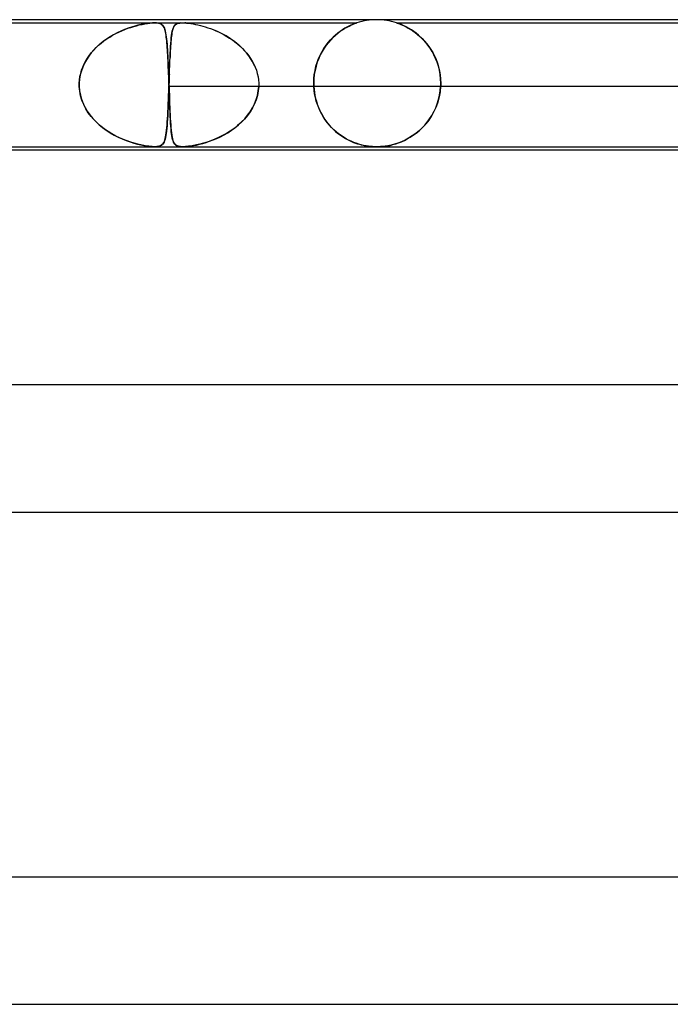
# Model space of a CAD drawing. Header units: millimetres. Extents: x -485 to 485, y -2 to 310.
# Tile 34 of 82: x -119 to -99, y 279 to 310. Entities that reach past the tile are written whole.
import ezdxf

# ---------------------------------------------------------------- set-up
doc = ezdxf.new("R2010")
doc.units = ezdxf.units.MM
doc.layers.add('HIDDEN', color=7, linetype='Continuous')
doc.layers.add('THICK', color=7, linetype='Continuous')

msp = doc.modelspace()

# ---------------------------------------------------------------- linework, layer by layer
at = {"layer": 'HIDDEN'}
for p, q in [((-133.202, 309.9), (-114.993, 309.9)), ((-116.027, 309.653), (-115.93, 309.692)), ((-115.831, 309.73), (-115.943, 309.687)), ((-115.93, 309.692), (-115.836, 309.728)), ((-115.836, 309.728), (-115.744, 309.759)), ((-115.723, 309.766), (-115.831, 309.73)), ((-115.744, 309.759), (-115.654, 309.787)), ((-115.618, 309.797), (-115.723, 309.766)), ((-115.654, 309.787), (-115.568, 309.811)), ((-115.519, 309.824), (-115.618, 309.797)), ((-115.568, 309.811), (-115.48, 309.833)), ((-115.423, 309.846), (-115.519, 309.824)), ((-115.48, 309.833), (-115.392, 309.852)), ((-115.328, 309.865), (-115.423, 309.846)), ((-115.392, 309.852), (-115.306, 309.868)), ((-115.235, 309.88), (-115.328, 309.865)), ((-115.306, 309.868), (-115.221, 309.882)), ((-115.147, 309.891), (-115.235, 309.88)), ((-115.221, 309.882), (-115.141, 309.892)), ((-115.065, 309.898), (-115.147, 309.891)), ((-115.141, 309.892), (-115.064, 309.898)), ((-114.992, 309.9), (-115.065, 309.898)), ((-115.064, 309.898), (-114.994, 309.9)), ((-114.994, 309.9), (-114.931, 309.898)), ((-114.993, 309.9), (-108.625, 309.9)), ((-114.931, 309.898), (-114.992, 309.9)), ((-114.931, 309.898), (-114.877, 309.891)), ((-114.881, 309.892), (-114.931, 309.898)), ((-114.839, 309.882), (-114.881, 309.892)), ((-114.877, 309.891), (-114.833, 309.88)), ((-114.805, 309.868), (-114.839, 309.882)), ((-114.833, 309.88), (-114.797, 309.865)), ((-114.777, 309.852), (-114.805, 309.868)), ((-114.797, 309.865), (-114.768, 309.846)), ((-114.753, 309.833), (-114.777, 309.852)), ((-114.768, 309.846), (-114.744, 309.824)), ((-114.733, 309.811), (-114.753, 309.833)), ((-114.744, 309.824), (-114.723, 309.797)), ((-114.717, 309.787), (-114.733, 309.811)), ((-114.723, 309.797), (-114.705, 309.766)), ((-114.702, 309.759), (-114.717, 309.787)), ((-114.705, 309.766), (-114.689, 309.73)), ((-114.688, 309.728), (-114.702, 309.759)), ((-114.689, 309.73), (-114.674, 309.687)), ((-114.676, 309.692), (-114.688, 309.728)), ((-114.665, 309.653), (-114.676, 309.692)), ((-114.438, 309.637), (-114.424, 309.69)), ((-114.421, 309.701), (-114.431, 309.665)), ((-114.424, 309.69), (-114.408, 309.737)), ((-114.41, 309.732), (-114.421, 309.701)), ((-114.398, 309.761), (-114.41, 309.732)), ((-114.408, 309.737), (-114.39, 309.776)), ((-114.385, 309.786), (-114.398, 309.761)), ((-114.39, 309.776), (-114.369, 309.809)), ((-114.37, 309.808), (-114.385, 309.786)), ((-114.353, 309.828), (-114.37, 309.808)), ((-114.369, 309.809), (-114.344, 309.837)), ((-114.333, 309.846), (-114.353, 309.828)), ((-114.344, 309.837), (-114.314, 309.859)), ((-114.31, 309.861), (-114.333, 309.846)), ((-114.314, 309.859), (-114.279, 309.876)), ((-114.283, 309.874), (-114.31, 309.861)), ((-114.251, 309.885), (-114.283, 309.874)), ((-114.279, 309.876), (-114.241, 309.888)), ((-114.213, 309.893), (-114.251, 309.885)), ((-114.241, 309.888), (-114.199, 309.895)), ((-114.168, 309.898), (-114.213, 309.893)), ((-114.199, 309.895), (-114.155, 309.899)), ((-114.155, 309.899), (-114.107, 309.9)), ((-114.107, 309.9), (-114.05, 309.898)), ((-114.05, 309.898), (-113.988, 309.894)), ((-114.008, 309.896), (-114.042, 309.898)), ((-113.97, 309.892), (-114.008, 309.896)), ((-113.988, 309.894), (-113.921, 309.887)), ((-113.929, 309.888), (-113.97, 309.892)), ((-113.883, 309.882), (-113.929, 309.888)), ((-113.921, 309.887), (-113.851, 309.877)), ((-113.833, 309.875), (-113.883, 309.882)), ((-113.851, 309.877), (-113.779, 309.865)), ((-113.779, 309.865), (-113.833, 309.875)), ((-113.779, 309.865), (-113.705, 309.851)), ((-113.705, 309.851), (-113.629, 309.835)), ((-113.629, 309.835), (-113.553, 309.816)), ((-113.553, 309.816), (-113.478, 309.796)), ((-113.478, 309.796), (-113.401, 309.773)), ((-113.401, 309.773), (-113.322, 309.748)), ((-113.322, 309.748), (-113.24, 309.719)), ((-113.24, 309.719), (-113.156, 309.688)), ((-113.035, 309.637), (-113.177, 309.696)), ((-109.004, 309.728), (-109.075, 309.684)), ((-109.073, 309.685), (-109.002, 309.729)), ((-108.936, 309.766), (-109.004, 309.728)), ((-109.002, 309.729), (-108.934, 309.767)), ((-108.872, 309.799), (-108.936, 309.766)), ((-108.934, 309.767), (-108.871, 309.799)), ((-108.814, 309.826), (-108.872, 309.799)), ((-108.871, 309.799), (-108.813, 309.827)), ((-108.762, 309.849), (-108.814, 309.826)), ((-108.813, 309.827), (-108.762, 309.849)), ((-108.762, 309.849), (-108.719, 309.866)), ((-108.72, 309.866), (-108.762, 309.849)), ((-108.687, 309.878), (-108.72, 309.866)), ((-108.719, 309.866), (-108.685, 309.879)), ((-108.663, 309.887), (-108.687, 309.878)), ((-108.685, 309.879), (-108.66, 309.888)), ((-108.646, 309.893), (-108.663, 309.887)), ((-108.66, 309.888), (-108.642, 309.894)), ((-108.635, 309.896), (-108.646, 309.893)), ((-108.642, 309.894), (-108.632, 309.898)), ((-108.628, 309.899), (-108.635, 309.896)), ((-108.632, 309.898), (-108.626, 309.9)), ((-108.625, 309.9), (-108.628, 309.899)), ((-108.626, 309.9), (-108.625, 309.9)), ((-107.37, 309.898), (-107.375, 309.9)), ((-107.375, 309.9), (-107.374, 309.9)), ((-107.375, 309.9), (-81.625, 309.9)), ((-107.374, 309.9), (-107.367, 309.897)), ((-107.359, 309.895), (-107.37, 309.898)), ((-107.367, 309.897), (-107.355, 309.893)), ((-107.339, 309.888), (-107.359, 309.895)), ((-107.355, 309.893), (-107.336, 309.887)), ((-107.311, 309.878), (-107.339, 309.888)), ((-107.336, 309.887), (-107.311, 309.878)), ((-107.273, 309.864), (-107.311, 309.878)), ((-107.311, 309.878), (-107.279, 309.866)), ((-107.279, 309.866), (-107.237, 309.849)), ((-107.227, 309.845), (-107.273, 309.864)), ((-107.237, 309.849), (-107.187, 309.828)), ((-107.173, 309.822), (-107.227, 309.845)), ((-107.187, 309.828), (-107.131, 309.802)), ((-107.114, 309.794), (-107.173, 309.822)), ((-107.131, 309.802), (-107.069, 309.771)), ((-107.049, 309.76), (-107.114, 309.794)), ((-107.069, 309.771), (-107.003, 309.736)), ((-106.979, 309.722), (-107.049, 309.76)), ((-107.003, 309.736), (-106.934, 309.694)), ((-106.907, 309.677), (-106.979, 309.722)), ((-106.934, 309.694), (-106.861, 309.647)), ((-116.51, 309.389), (-116.615, 309.313)), ((-116.591, 309.331), (-116.502, 309.394)), ((-116.4, 309.459), (-116.51, 309.389)), ((-116.502, 309.394), (-116.411, 309.453)), ((-116.411, 309.453), (-116.317, 309.509)), ((-116.288, 309.525), (-116.4, 309.459)), ((-116.317, 309.509), (-116.221, 309.561)), ((-116.174, 309.585), (-116.288, 309.525)), ((-116.221, 309.561), (-116.124, 309.609)), ((-116.058, 309.639), (-116.174, 309.585)), ((-116.124, 309.609), (-116.027, 309.653)), ((-115.943, 309.687), (-116.058, 309.639)), ((-114.674, 309.687), (-114.661, 309.639)), ((-114.654, 309.609), (-114.665, 309.653)), ((-114.661, 309.639), (-114.649, 309.585)), ((-114.645, 309.561), (-114.654, 309.609)), ((-114.649, 309.585), (-114.639, 309.525)), ((-114.636, 309.509), (-114.645, 309.561)), ((-114.639, 309.525), (-114.629, 309.459)), ((-114.628, 309.453), (-114.636, 309.509)), ((-114.629, 309.459), (-114.62, 309.389)), ((-114.621, 309.394), (-114.628, 309.453)), ((-114.614, 309.331), (-114.621, 309.394)), ((-114.62, 309.389), (-114.613, 309.313)), ((-114.478, 309.344), (-114.47, 309.428)), ((-114.47, 309.427), (-114.476, 309.368)), ((-114.47, 309.428), (-114.46, 309.506)), ((-114.463, 309.483), (-114.47, 309.427)), ((-114.456, 309.535), (-114.463, 309.483)), ((-114.46, 309.506), (-114.45, 309.575)), ((-114.449, 309.583), (-114.456, 309.535)), ((-114.45, 309.575), (-114.438, 309.637)), ((-114.44, 309.626), (-114.449, 309.583)), ((-114.431, 309.665), (-114.44, 309.626)), ((-113.156, 309.688), (-113.07, 309.652)), ((-113.07, 309.652), (-112.984, 309.613)), ((-112.89, 309.568), (-113.035, 309.637)), ((-112.984, 309.613), (-112.896, 309.571)), ((-112.896, 309.571), (-112.808, 309.524)), ((-112.745, 309.489), (-112.89, 309.568)), ((-112.808, 309.524), (-112.719, 309.474)), ((-112.603, 309.4), (-112.745, 309.489)), ((-112.719, 309.474), (-112.632, 309.42)), ((-112.632, 309.42), (-112.547, 309.362)), ((-112.466, 309.303), (-112.603, 309.4)), ((-109.453, 309.365), (-109.378, 309.442)), ((-109.375, 309.445), (-109.449, 309.369)), ((-109.378, 309.442), (-109.302, 309.513)), ((-109.3, 309.514), (-109.375, 309.445)), ((-109.302, 309.513), (-109.224, 309.577)), ((-109.225, 309.577), (-109.3, 309.514)), ((-109.149, 309.633), (-109.225, 309.577)), ((-109.224, 309.577), (-109.148, 309.634)), ((-109.075, 309.684), (-109.149, 309.633)), ((-109.148, 309.634), (-109.073, 309.685)), ((-106.832, 309.627), (-106.907, 309.677)), ((-106.861, 309.647), (-106.787, 309.594)), ((-106.756, 309.571), (-106.832, 309.627)), ((-106.787, 309.594), (-106.713, 309.536)), ((-106.68, 309.508), (-106.756, 309.571)), ((-106.713, 309.536), (-106.639, 309.472)), ((-106.604, 309.44), (-106.68, 309.508)), ((-106.639, 309.472), (-106.565, 309.402)), ((-106.529, 309.364), (-106.604, 309.44)), ((-106.565, 309.402), (-106.494, 309.326)), ((-116.913, 309.043), (-116.838, 309.12)), ((-116.813, 309.144), (-116.905, 309.051)), ((-116.838, 309.12), (-116.759, 309.194)), ((-116.717, 309.231), (-116.813, 309.144)), ((-116.759, 309.194), (-116.676, 309.264)), ((-116.615, 309.313), (-116.717, 309.231)), ((-116.676, 309.264), (-116.591, 309.331)), ((-114.608, 309.264), (-114.614, 309.331)), ((-114.613, 309.313), (-114.605, 309.231)), ((-114.602, 309.194), (-114.608, 309.264)), ((-114.605, 309.231), (-114.599, 309.144)), ((-114.597, 309.12), (-114.602, 309.194)), ((-114.599, 309.144), (-114.592, 309.051)), ((-114.592, 309.043), (-114.597, 309.12)), ((-114.496, 309.092), (-114.501, 309.014)), ((-114.499, 309.048), (-114.493, 309.153)), ((-114.492, 309.167), (-114.496, 309.092)), ((-114.493, 309.153), (-114.486, 309.252)), ((-114.487, 309.237), (-114.492, 309.167)), ((-114.482, 309.304), (-114.487, 309.237)), ((-114.486, 309.252), (-114.478, 309.344)), ((-114.476, 309.368), (-114.482, 309.304)), ((-112.547, 309.362), (-112.464, 309.301)), ((-112.337, 309.197), (-112.466, 309.303)), ((-112.464, 309.301), (-112.383, 309.237)), ((-112.383, 309.237), (-112.305, 309.169)), ((-112.216, 309.083), (-112.337, 309.197)), ((-112.305, 309.169), (-112.231, 309.098)), ((-112.231, 309.098), (-112.16, 309.023)), ((-112.105, 308.96), (-112.216, 309.083)), ((-109.722, 308.996), (-109.66, 309.097)), ((-109.657, 309.103), (-109.719, 309.001)), ((-109.66, 309.097), (-109.595, 309.193)), ((-109.591, 309.198), (-109.657, 309.103)), ((-109.595, 309.193), (-109.525, 309.282)), ((-109.521, 309.287), (-109.591, 309.198)), ((-109.525, 309.282), (-109.453, 309.365)), ((-109.449, 309.369), (-109.521, 309.287)), ((-106.456, 309.283), (-106.529, 309.364)), ((-106.494, 309.326), (-106.424, 309.244)), ((-106.385, 309.194), (-106.456, 309.283)), ((-106.424, 309.244), (-106.357, 309.157)), ((-106.317, 309.099), (-106.385, 309.194)), ((-106.357, 309.157), (-106.293, 309.063)), ((-106.254, 308.998), (-106.317, 309.099)), ((-117.165, 308.7), (-117.11, 308.791)), ((-117.069, 308.85), (-117.141, 308.741)), ((-117.11, 308.791), (-117.049, 308.878)), ((-116.991, 308.953), (-117.069, 308.85)), ((-117.049, 308.878), (-116.983, 308.962)), ((-116.905, 309.051), (-116.991, 308.953)), ((-116.983, 308.962), (-116.913, 309.043)), ((-114.592, 309.051), (-114.586, 308.953)), ((-114.587, 308.962), (-114.592, 309.043)), ((-114.582, 308.878), (-114.587, 308.962)), ((-114.586, 308.953), (-114.58, 308.85)), ((-114.577, 308.791), (-114.582, 308.878)), ((-114.58, 308.85), (-114.575, 308.741)), ((-114.573, 308.7), (-114.577, 308.791)), ((-114.516, 308.692), (-114.51, 308.817)), ((-114.509, 308.845), (-114.513, 308.756)), ((-114.51, 308.817), (-114.505, 308.936)), ((-114.505, 308.931), (-114.509, 308.845)), ((-114.505, 308.936), (-114.499, 309.048)), ((-114.501, 309.014), (-114.505, 308.931)), ((-112.16, 309.023), (-112.092, 308.944)), ((-112.005, 308.829), (-112.105, 308.96)), ((-112.092, 308.944), (-112.029, 308.863)), ((-112.029, 308.863), (-111.97, 308.778)), ((-111.917, 308.69), (-112.005, 308.829)), ((-111.97, 308.778), (-111.917, 308.69)), ((-109.874, 308.656), (-109.829, 308.775)), ((-109.827, 308.779), (-109.873, 308.66)), ((-109.829, 308.775), (-109.778, 308.888)), ((-109.776, 308.893), (-109.827, 308.779)), ((-109.778, 308.888), (-109.722, 308.996)), ((-109.719, 309.001), (-109.776, 308.893)), ((-106.293, 309.063), (-106.234, 308.964)), ((-106.195, 308.891), (-106.254, 308.998)), ((-106.234, 308.964), (-106.179, 308.859)), ((-106.142, 308.777), (-106.195, 308.891)), ((-106.179, 308.859), (-106.13, 308.749)), ((-106.095, 308.658), (-106.142, 308.777)), ((-117.258, 308.509), (-117.303, 308.385)), ((-117.295, 308.41), (-117.258, 308.509)), ((-117.204, 308.627), (-117.258, 308.509)), ((-117.258, 308.509), (-117.215, 308.606)), ((-117.215, 308.606), (-117.165, 308.7)), ((-117.141, 308.741), (-117.204, 308.627)), ((-114.575, 308.741), (-114.569, 308.627)), ((-114.568, 308.606), (-114.573, 308.7)), ((-114.569, 308.627), (-114.564, 308.509)), ((-114.564, 308.509), (-114.568, 308.606)), ((-114.564, 308.509), (-114.559, 308.385)), ((-114.56, 308.41), (-114.564, 308.509)), ((-114.526, 308.425), (-114.521, 308.561)), ((-114.521, 308.561), (-114.516, 308.692)), ((-111.844, 308.545), (-111.917, 308.69)), ((-111.917, 308.69), (-111.869, 308.598)), ((-111.869, 308.598), (-111.827, 308.504)), ((-111.827, 308.504), (-111.79, 308.407)), ((-109.942, 308.403), (-109.912, 308.532)), ((-109.911, 308.535), (-109.941, 308.405)), ((-109.912, 308.532), (-109.874, 308.656)), ((-109.873, 308.66), (-109.911, 308.535)), ((-106.13, 308.749), (-106.087, 308.633)), ((-106.056, 308.534), (-106.095, 308.658)), ((-106.087, 308.633), (-106.05, 308.513)), ((-106.024, 308.406), (-106.056, 308.534)), ((-106.05, 308.513), (-106.02, 308.389)), ((-117.362, 308.104), (-117.347, 308.208)), ((-117.336, 308.259), (-117.359, 308.131)), ((-117.347, 308.208), (-117.324, 308.31)), ((-117.303, 308.385), (-117.336, 308.259)), ((-117.324, 308.31), (-117.295, 308.41)), ((-114.556, 308.31), (-114.56, 308.41)), ((-114.559, 308.385), (-114.554, 308.259)), ((-114.552, 308.208), (-114.556, 308.31)), ((-114.554, 308.259), (-114.549, 308.131)), ((-114.548, 308.104), (-114.552, 308.208)), ((-114.541, 308), (-114.536, 308.144)), ((-114.536, 308.144), (-114.531, 308.286)), ((-114.534, 308.185), (-114.536, 308.139)), ((-114.533, 308.231), (-114.534, 308.185)), ((-114.531, 308.277), (-114.533, 308.231)), ((-114.531, 308.286), (-114.526, 308.425)), ((-111.79, 308.407), (-111.761, 308.308)), ((-111.761, 308.308), (-111.738, 308.206)), ((-111.738, 308.206), (-111.723, 308.103)), ((-109.964, 308.273), (-109.977, 308.138)), ((-109.977, 308.137), (-109.964, 308.272)), ((-109.941, 308.405), (-109.964, 308.273)), ((-109.964, 308.272), (-109.942, 308.403)), ((-106.001, 308.273), (-106.024, 308.406)), ((-106.02, 308.389), (-105.999, 308.261)), ((-105.986, 308.138), (-106.001, 308.273)), ((-105.999, 308.261), (-105.986, 308.132)), ((-117.37, 307.983), (-117.369, 308)), ((-117.369, 308), (-117.37, 307.983)), ((-117.37, 307.967), (-117.37, 307.983)), ((-117.37, 307.983), (-117.37, 307.967)), ((-117.37, 307.95), (-117.37, 307.967)), ((-117.37, 307.967), (-117.37, 307.95)), ((-117.37, 307.933), (-117.37, 307.95)), ((-117.37, 307.95), (-117.37, 307.933)), ((-117.37, 307.917), (-117.37, 307.933)), ((-117.37, 307.933), (-117.37, 307.917)), ((-117.369, 307.9), (-117.37, 307.917)), ((-117.37, 307.917), (-117.369, 307.9)), ((-117.359, 308.131), (-117.369, 308)), ((-117.369, 308), (-117.362, 308.104)), ((-117.356, 307.752), (-117.369, 307.9)), ((-117.369, 307.9), (-117.358, 307.763)), ((-114.549, 308.131), (-114.544, 308)), ((-114.544, 307.9), (-114.549, 307.759)), ((-114.549, 307.758), (-114.544, 307.9)), ((-114.544, 308), (-114.548, 308.104)), ((-114.544, 308), (-114.544, 307.983)), ((-114.544, 307.983), (-114.544, 308)), ((-114.544, 307.983), (-114.543, 307.967)), ((-114.543, 307.967), (-114.544, 307.983)), ((-114.544, 307.917), (-114.543, 307.933)), ((-114.544, 307.9), (-114.544, 307.917)), ((-98.276, 307.9), (-114.544, 307.9)), ((-114.543, 307.967), (-114.543, 307.95)), ((-114.543, 307.95), (-114.543, 307.967)), ((-114.543, 307.95), (-114.542, 307.933)), ((-114.543, 307.933), (-114.542, 307.95)), ((-114.542, 307.933), (-114.543, 307.95)), ((-114.542, 307.967), (-114.541, 307.983)), ((-114.542, 307.95), (-114.542, 307.967)), ((-114.542, 307.933), (-114.541, 307.917)), ((-114.541, 307.917), (-114.542, 307.933)), ((-114.539, 308.047), (-114.541, 308)), ((-114.541, 307.983), (-114.541, 308)), ((-114.541, 307.917), (-114.541, 307.9)), ((-114.541, 307.9), (-114.541, 307.917)), ((-114.541, 307.9), (-114.536, 307.763)), ((-114.536, 307.753), (-114.541, 307.9)), ((-114.537, 308.093), (-114.539, 308.047)), ((-114.536, 308.139), (-114.537, 308.093)), ((-111.728, 307.758), (-111.716, 307.9)), ((-111.716, 307.9), (-111.728, 307.759)), ((-111.723, 308.103), (-111.716, 308)), ((-111.716, 308), (-111.715, 307.983)), ((-111.715, 307.917), (-111.716, 307.9)), ((-95.447, 307.9), (-111.716, 307.9)), ((-111.715, 307.983), (-111.715, 307.967)), ((-111.715, 307.967), (-111.715, 307.95)), ((-111.715, 307.95), (-111.715, 307.933)), ((-111.715, 307.933), (-111.715, 307.917)), ((-109.977, 308.138), (-109.982, 308)), ((-109.982, 308), (-109.977, 308.137)), ((-109.982, 307.983), (-109.982, 308)), ((-109.982, 308), (-109.982, 307.983)), ((-109.982, 307.967), (-109.982, 307.983)), ((-109.982, 307.983), (-109.982, 307.967)), ((-109.981, 307.95), (-109.982, 307.967)), ((-109.982, 307.967), (-109.981, 307.95)), ((-109.981, 307.933), (-109.981, 307.95)), ((-109.981, 307.95), (-109.981, 307.933)), ((-109.98, 307.917), (-109.981, 307.933)), ((-109.981, 307.933), (-109.98, 307.917)), ((-109.979, 307.9), (-109.98, 307.917)), ((-109.98, 307.917), (-109.979, 307.9)), ((-109.979, 307.9), (-109.972, 307.804)), ((-109.97, 307.782), (-109.979, 307.9)), ((-105.984, 307.9), (-105.999, 307.732)), ((-105.996, 307.759), (-105.984, 307.9)), ((-105.981, 308), (-105.986, 308.138)), ((-105.986, 308.132), (-105.981, 308)), ((-105.983, 307.917), (-105.984, 307.9)), ((-105.984, 307.9), (-105.983, 307.917)), ((-105.982, 307.933), (-105.983, 307.917)), ((-105.983, 307.917), (-105.982, 307.933)), ((-105.981, 307.967), (-105.982, 307.95)), ((-105.982, 307.95), (-105.981, 307.967)), ((-105.982, 307.95), (-105.982, 307.933)), ((-105.982, 307.933), (-105.982, 307.95)), ((-105.981, 308), (-105.981, 307.983)), ((-105.981, 307.983), (-105.981, 308)), ((-105.981, 307.983), (-105.981, 307.967)), ((-105.981, 307.967), (-105.981, 307.983)), ((-117.358, 307.763), (-117.333, 307.627)), ((-117.328, 307.606), (-117.356, 307.752)), ((-117.333, 307.627), (-117.296, 307.494)), ((-117.286, 307.464), (-117.328, 307.606)), ((-114.555, 307.618), (-114.56, 307.481)), ((-114.56, 307.483), (-114.555, 307.618)), ((-114.549, 307.759), (-114.555, 307.618)), ((-114.555, 307.618), (-114.549, 307.758)), ((-114.536, 307.763), (-114.531, 307.627)), ((-114.531, 307.607), (-114.536, 307.753)), ((-114.531, 307.627), (-114.526, 307.494)), ((-114.525, 307.466), (-114.531, 307.607)), ((-111.794, 307.483), (-111.754, 307.618)), ((-111.754, 307.618), (-111.794, 307.481)), ((-111.728, 307.759), (-111.754, 307.618)), ((-111.754, 307.618), (-111.728, 307.758)), ((-109.972, 307.804), (-109.961, 307.709)), ((-109.954, 307.666), (-109.97, 307.782)), ((-109.961, 307.709), (-109.945, 307.615)), ((-109.932, 307.552), (-109.954, 307.666)), ((-109.945, 307.615), (-109.924, 307.522)), ((-109.903, 307.44), (-109.932, 307.552)), ((-109.924, 307.522), (-109.9, 307.43)), ((-106.029, 307.567), (-106.072, 307.406)), ((-106.05, 307.483), (-106.018, 307.62)), ((-105.999, 307.732), (-106.029, 307.567)), ((-106.018, 307.62), (-105.996, 307.759)), ((-117.296, 307.494), (-117.247, 307.365)), ((-117.23, 307.327), (-117.286, 307.464)), ((-117.247, 307.365), (-117.186, 307.239)), ((-117.163, 307.196), (-117.23, 307.327)), ((-117.186, 307.239), (-117.115, 307.118)), ((-114.577, 307.104), (-114.571, 307.224)), ((-114.571, 307.22), (-114.577, 307.096)), ((-114.571, 307.224), (-114.565, 307.351)), ((-114.565, 307.348), (-114.571, 307.22)), ((-114.565, 307.351), (-114.56, 307.483)), ((-114.56, 307.481), (-114.565, 307.348)), ((-114.526, 307.494), (-114.522, 307.365)), ((-114.52, 307.33), (-114.525, 307.466)), ((-114.522, 307.365), (-114.517, 307.239)), ((-114.515, 307.2), (-114.52, 307.33)), ((-114.517, 307.239), (-114.512, 307.118)), ((-111.911, 307.22), (-111.987, 307.096)), ((-111.982, 307.104), (-111.909, 307.224)), ((-111.847, 307.348), (-111.911, 307.22)), ((-111.909, 307.224), (-111.845, 307.351)), ((-111.794, 307.481), (-111.847, 307.348)), ((-111.845, 307.351), (-111.794, 307.483)), ((-109.868, 307.33), (-109.903, 307.44)), ((-109.9, 307.43), (-109.871, 307.341)), ((-109.871, 307.341), (-109.839, 307.254)), ((-109.827, 307.225), (-109.868, 307.33)), ((-109.839, 307.254), (-109.804, 307.169)), ((-109.782, 307.123), (-109.827, 307.225)), ((-106.197, 307.103), (-106.14, 307.224)), ((-106.128, 307.252), (-106.195, 307.106)), ((-106.14, 307.224), (-106.091, 307.351)), ((-106.072, 307.406), (-106.128, 307.252)), ((-106.091, 307.351), (-106.05, 307.483)), ((-117.084, 307.072), (-117.163, 307.196)), ((-117.115, 307.118), (-117.034, 307.003)), ((-116.997, 306.955), (-117.084, 307.072)), ((-117.034, 307.003), (-116.945, 306.894)), ((-116.901, 306.845), (-116.997, 306.955)), ((-114.584, 306.979), (-114.59, 306.868)), ((-114.589, 306.881), (-114.583, 306.989)), ((-114.577, 307.096), (-114.584, 306.979)), ((-114.583, 306.989), (-114.577, 307.104)), ((-114.51, 307.076), (-114.515, 307.2)), ((-114.512, 307.118), (-114.506, 307.003)), ((-114.504, 306.959), (-114.51, 307.076)), ((-114.506, 307.003), (-114.501, 306.894)), ((-114.498, 306.849), (-114.504, 306.959)), ((-112.073, 306.979), (-112.167, 306.868)), ((-112.155, 306.881), (-112.065, 306.989)), ((-111.987, 307.096), (-112.073, 306.979)), ((-112.065, 306.989), (-111.982, 307.104)), ((-109.804, 307.169), (-109.765, 307.088)), ((-109.731, 307.025), (-109.782, 307.123)), ((-109.765, 307.088), (-109.722, 307.009)), ((-109.677, 306.931), (-109.731, 307.025)), ((-109.722, 307.009), (-109.677, 306.933)), ((-109.677, 306.933), (-109.63, 306.859)), ((-109.618, 306.842), (-109.677, 306.931)), ((-106.272, 306.969), (-106.357, 306.84)), ((-106.331, 306.878), (-106.261, 306.987)), ((-106.195, 307.106), (-106.272, 306.969)), ((-106.261, 306.987), (-106.197, 307.103)), ((-116.945, 306.894), (-116.848, 306.791)), ((-116.797, 306.741), (-116.901, 306.845)), ((-116.848, 306.791), (-116.744, 306.693)), ((-116.688, 306.645), (-116.797, 306.741)), ((-116.744, 306.693), (-116.634, 306.603)), ((-116.574, 306.557), (-116.688, 306.645)), ((-116.634, 306.603), (-116.519, 306.518)), ((-114.619, 306.517), (-114.611, 306.597)), ((-114.605, 306.666), (-114.613, 306.576)), ((-114.611, 306.597), (-114.604, 306.685)), ((-114.597, 306.764), (-114.605, 306.666)), ((-114.604, 306.685), (-114.596, 306.78)), ((-114.59, 306.868), (-114.597, 306.764)), ((-114.596, 306.78), (-114.589, 306.881)), ((-114.501, 306.894), (-114.495, 306.791)), ((-114.492, 306.746), (-114.498, 306.849)), ((-114.495, 306.791), (-114.489, 306.693)), ((-114.486, 306.65), (-114.492, 306.746)), ((-114.489, 306.693), (-114.482, 306.603)), ((-114.478, 306.562), (-114.486, 306.65)), ((-114.482, 306.603), (-114.474, 306.518)), ((-112.577, 306.517), (-112.465, 306.597)), ((-112.379, 306.666), (-112.494, 306.576)), ((-112.465, 306.597), (-112.357, 306.685)), ((-112.27, 306.764), (-112.379, 306.666)), ((-112.357, 306.685), (-112.253, 306.78)), ((-112.167, 306.868), (-112.27, 306.764)), ((-112.253, 306.78), (-112.155, 306.881)), ((-109.63, 306.859), (-109.579, 306.789)), ((-109.555, 306.758), (-109.618, 306.842)), ((-109.579, 306.789), (-109.527, 306.722)), ((-109.489, 306.678), (-109.555, 306.758)), ((-109.527, 306.722), (-109.472, 306.658)), ((-109.42, 306.603), (-109.489, 306.678)), ((-109.472, 306.658), (-109.415, 306.597)), ((-109.349, 306.533), (-109.42, 306.603)), ((-109.415, 306.597), (-109.356, 306.539)), ((-106.549, 306.612), (-106.655, 306.511)), ((-106.572, 306.589), (-106.487, 306.678)), ((-106.45, 306.721), (-106.549, 306.612)), ((-106.487, 306.678), (-106.406, 306.775)), ((-106.357, 306.84), (-106.45, 306.721)), ((-106.406, 306.775), (-106.331, 306.878)), ((-116.457, 306.477), (-116.574, 306.557)), ((-116.519, 306.518), (-116.399, 306.44)), ((-116.338, 306.404), (-116.457, 306.477)), ((-116.399, 306.44), (-116.274, 306.368)), ((-116.218, 306.338), (-116.338, 306.404)), ((-116.274, 306.368), (-116.147, 306.303)), ((-116.098, 306.279), (-116.218, 306.338)), ((-116.147, 306.303), (-116.019, 306.244)), ((-114.654, 306.288), (-114.667, 306.234)), ((-114.66, 306.262), (-114.648, 306.316)), ((-114.642, 306.35), (-114.654, 306.288)), ((-114.648, 306.316), (-114.638, 306.376)), ((-114.632, 306.418), (-114.642, 306.35)), ((-114.638, 306.376), (-114.628, 306.443)), ((-114.622, 306.493), (-114.632, 306.418)), ((-114.628, 306.443), (-114.619, 306.517)), ((-114.613, 306.576), (-114.622, 306.493)), ((-114.471, 306.482), (-114.478, 306.562)), ((-114.474, 306.518), (-114.466, 306.44)), ((-114.462, 306.409), (-114.471, 306.482)), ((-114.466, 306.44), (-114.456, 306.368)), ((-114.452, 306.343), (-114.462, 306.409)), ((-114.456, 306.368), (-114.445, 306.303)), ((-114.442, 306.284), (-114.452, 306.343)), ((-114.445, 306.303), (-114.433, 306.244)), ((-114.429, 306.231), (-114.442, 306.284)), ((-112.979, 306.288), (-113.102, 306.234)), ((-113.037, 306.262), (-112.922, 306.316)), ((-112.856, 306.35), (-112.979, 306.288)), ((-112.922, 306.316), (-112.806, 306.376)), ((-112.733, 306.418), (-112.856, 306.35)), ((-112.806, 306.376), (-112.691, 306.443)), ((-112.612, 306.493), (-112.733, 306.418)), ((-112.691, 306.443), (-112.577, 306.517)), ((-112.494, 306.576), (-112.612, 306.493)), ((-109.356, 306.539), (-109.296, 306.484)), ((-109.276, 306.467), (-109.349, 306.533)), ((-109.296, 306.484), (-109.233, 306.432)), ((-109.2, 306.406), (-109.276, 306.467)), ((-109.233, 306.432), (-109.17, 306.384)), ((-109.123, 306.35), (-109.2, 306.406)), ((-109.17, 306.384), (-109.107, 306.339)), ((-109.044, 306.298), (-109.123, 306.35)), ((-109.107, 306.339), (-109.043, 306.298)), ((-108.964, 306.251), (-109.044, 306.298)), ((-109.043, 306.298), (-108.979, 306.26)), ((-107.035, 306.245), (-106.941, 306.299)), ((-106.879, 306.339), (-106.993, 306.268)), ((-106.941, 306.299), (-106.847, 306.36)), ((-106.765, 306.42), (-106.879, 306.339)), ((-106.847, 306.36), (-106.754, 306.429)), ((-106.655, 306.511), (-106.765, 306.42)), ((-106.754, 306.429), (-106.661, 306.505)), ((-106.661, 306.505), (-106.572, 306.589)), ((-115.979, 306.227), (-116.098, 306.279)), ((-116.019, 306.244), (-115.893, 306.193)), ((-115.862, 306.182), (-115.979, 306.227)), ((-115.893, 306.193), (-115.77, 306.15)), ((-115.747, 306.142), (-115.862, 306.182)), ((-115.77, 306.15), (-115.651, 306.112)), ((-115.636, 306.108), (-115.747, 306.142)), ((-115.651, 306.112), (-115.537, 306.081)), ((-115.529, 306.079), (-115.636, 306.108)), ((-115.537, 306.081), (-115.43, 306.056)), ((-115.428, 306.056), (-115.529, 306.079)), ((-115.43, 306.056), (-115.333, 306.036)), ((-115.333, 306.037), (-115.428, 306.056)), ((-115.251, 306.023), (-115.333, 306.037)), ((-115.333, 306.036), (-115.25, 306.022)), ((-115.181, 306.013), (-115.251, 306.023)), ((-115.25, 306.022), (-115.181, 306.013)), ((-115.124, 306.007), (-115.181, 306.013)), ((-115.181, 306.013), (-115.124, 306.007)), ((-115.075, 306.003), (-115.124, 306.007)), ((-115.124, 306.007), (-115.076, 306.003)), ((-115.076, 306.003), (-115.033, 306.001)), ((-115.032, 306.001), (-115.075, 306.003)), ((-115.033, 306.001), (-114.992, 306)), ((-114.992, 306), (-115.032, 306.001)), ((-114.956, 306.001), (-114.992, 306)), ((-114.992, 306), (-114.955, 306.001)), ((-114.922, 306.003), (-114.956, 306.001)), ((-114.955, 306.001), (-114.921, 306.003)), ((-114.891, 306.007), (-114.922, 306.003)), ((-114.921, 306.003), (-114.888, 306.007)), ((-114.859, 306.013), (-114.891, 306.007)), ((-114.888, 306.007), (-114.856, 306.013)), ((-114.827, 306.022), (-114.859, 306.013)), ((-114.856, 306.013), (-114.825, 306.023)), ((-114.796, 306.036), (-114.827, 306.022)), ((-114.825, 306.023), (-114.795, 306.036)), ((-114.766, 306.055), (-114.796, 306.036)), ((-114.795, 306.036), (-114.767, 306.054)), ((-114.767, 306.054), (-114.743, 306.077)), ((-114.741, 306.079), (-114.766, 306.055)), ((-114.743, 306.077), (-114.722, 306.104)), ((-114.718, 306.109), (-114.741, 306.079)), ((-114.722, 306.104), (-114.704, 306.135)), ((-114.699, 306.145), (-114.718, 306.109)), ((-114.704, 306.135), (-114.687, 306.172)), ((-114.682, 306.186), (-114.699, 306.145)), ((-114.687, 306.172), (-114.673, 306.214)), ((-114.667, 306.234), (-114.682, 306.186)), ((-114.673, 306.214), (-114.66, 306.262)), ((-114.433, 306.244), (-114.418, 306.193)), ((-114.416, 306.185), (-114.429, 306.231)), ((-114.418, 306.193), (-114.402, 306.15)), ((-114.4, 306.145), (-114.416, 306.185)), ((-114.402, 306.15), (-114.383, 306.112)), ((-114.382, 306.111), (-114.4, 306.145)), ((-114.383, 306.112), (-114.361, 306.081)), ((-114.361, 306.082), (-114.382, 306.111)), ((-114.337, 306.058), (-114.361, 306.082)), ((-114.361, 306.081), (-114.335, 306.056)), ((-114.309, 306.039), (-114.337, 306.058)), ((-114.335, 306.056), (-114.306, 306.036)), ((-114.279, 306.024), (-114.309, 306.039)), ((-114.306, 306.036), (-114.275, 306.022)), ((-114.247, 306.014), (-114.279, 306.024)), ((-114.275, 306.022), (-114.243, 306.013)), ((-114.215, 306.007), (-114.247, 306.014)), ((-114.243, 306.013), (-114.212, 306.007)), ((-114.184, 306.003), (-114.215, 306.007)), ((-114.212, 306.007), (-114.18, 306.003)), ((-114.15, 306.001), (-114.184, 306.003)), ((-114.18, 306.003), (-114.146, 306.001)), ((-114.114, 306), (-114.15, 306.001)), ((-114.146, 306.001), (-114.109, 306)), ((-114.109, 306), (-114.068, 306.001)), ((-114.069, 306.001), (-114.109, 306)), ((-114.027, 306.003), (-114.069, 306.001)), ((-114.068, 306.001), (-114.024, 306.003)), ((-113.98, 306.007), (-114.027, 306.003)), ((-114.024, 306.003), (-113.975, 306.007)), ((-113.923, 306.013), (-113.98, 306.007)), ((-113.975, 306.007), (-113.917, 306.013)), ((-113.854, 306.022), (-113.923, 306.013)), ((-113.917, 306.013), (-113.849, 306.023)), ((-113.771, 306.036), (-113.854, 306.022)), ((-113.849, 306.023), (-113.768, 306.036)), ((-113.675, 306.055), (-113.771, 306.036)), ((-113.768, 306.036), (-113.677, 306.054)), ((-113.677, 306.054), (-113.581, 306.077)), ((-113.57, 306.079), (-113.675, 306.055)), ((-113.581, 306.077), (-113.479, 306.104)), ((-113.459, 306.109), (-113.57, 306.079)), ((-113.479, 306.104), (-113.373, 306.135)), ((-113.343, 306.145), (-113.459, 306.109)), ((-113.373, 306.135), (-113.263, 306.172)), ((-113.224, 306.186), (-113.343, 306.145)), ((-113.263, 306.172), (-113.151, 306.214)), ((-113.102, 306.234), (-113.224, 306.186)), ((-113.151, 306.214), (-113.037, 306.262)), ((-108.979, 306.26), (-108.916, 306.225)), ((-108.884, 306.209), (-108.964, 306.251)), ((-108.916, 306.225), (-108.852, 306.193)), ((-108.804, 306.171), (-108.884, 306.209)), ((-108.852, 306.193), (-108.789, 306.164)), ((-108.723, 306.137), (-108.804, 306.171)), ((-108.789, 306.164), (-108.726, 306.138)), ((-108.726, 306.138), (-108.664, 306.115)), ((-108.644, 306.108), (-108.723, 306.137)), ((-108.664, 306.115), (-108.603, 306.094)), ((-108.565, 306.082), (-108.644, 306.108)), ((-108.603, 306.094), (-108.543, 306.076)), ((-108.486, 306.061), (-108.565, 306.082)), ((-108.543, 306.076), (-108.485, 306.06)), ((-108.41, 306.043), (-108.486, 306.061)), ((-108.485, 306.06), (-108.425, 306.046)), ((-108.425, 306.046), (-108.361, 306.033)), ((-108.334, 306.028), (-108.41, 306.043)), ((-108.361, 306.033), (-108.294, 306.022)), ((-108.261, 306.017), (-108.334, 306.028)), ((-108.294, 306.022), (-108.224, 306.013)), ((-108.193, 306.009), (-108.261, 306.017)), ((-108.224, 306.013), (-108.15, 306.006)), ((-108.128, 306.004), (-108.193, 306.009)), ((-108.15, 306.006), (-108.075, 306.001)), ((-108.066, 306.001), (-108.128, 306.004)), ((-108.075, 306.001), (-108, 306)), ((-108.006, 306), (-108.066, 306.001)), ((-108, 306), (-107.923, 306.001)), ((-107.937, 306.001), (-107.998, 306)), ((-107.875, 306.004), (-107.937, 306.001)), ((-107.923, 306.001), (-107.842, 306.006)), ((-107.809, 306.009), (-107.875, 306.004)), ((-107.842, 306.006), (-107.758, 306.014)), ((-107.732, 306.018), (-107.809, 306.009)), ((-107.758, 306.014), (-107.669, 306.027)), ((-107.645, 306.031), (-107.732, 306.018)), ((-107.669, 306.027), (-107.578, 306.044)), ((-107.546, 306.052), (-107.645, 306.031)), ((-107.578, 306.044), (-107.488, 306.066)), ((-107.441, 306.079), (-107.546, 306.052)), ((-107.488, 306.066), (-107.399, 306.091)), ((-107.332, 306.114), (-107.441, 306.079)), ((-107.399, 306.091), (-107.311, 306.121)), ((-107.22, 306.156), (-107.332, 306.114)), ((-107.311, 306.121), (-107.221, 306.156)), ((-107.221, 306.156), (-107.128, 306.197)), ((-107.107, 306.208), (-107.22, 306.156)), ((-107.128, 306.197), (-107.035, 306.245)), ((-106.993, 306.268), (-107.107, 306.208))]:
    msp.add_line(p, q, dxfattribs=at)
for start, end in [(90, 108.1959), (71.8041, 90)]:
    msp.add_arc((-108, 308), 2, start, end, dxfattribs=at)
at = {"layer": 'THICK'}
for p, q in [((0, 310), (-268, 310)), ((-188.085, 306), (-2, 306)), ((-187.395, 305.9), (-38.184, 305.9)), ((0, 298.5), (-275.5, 298.5)), ((-193.566, 294.5), (-1.751, 294.5)), ((0, 283), (-284, 283)), ((-199.541, 279), (-1.801, 279))]:
    msp.add_line(p, q, dxfattribs=at)

doc.saveas('drawing.dxf')
